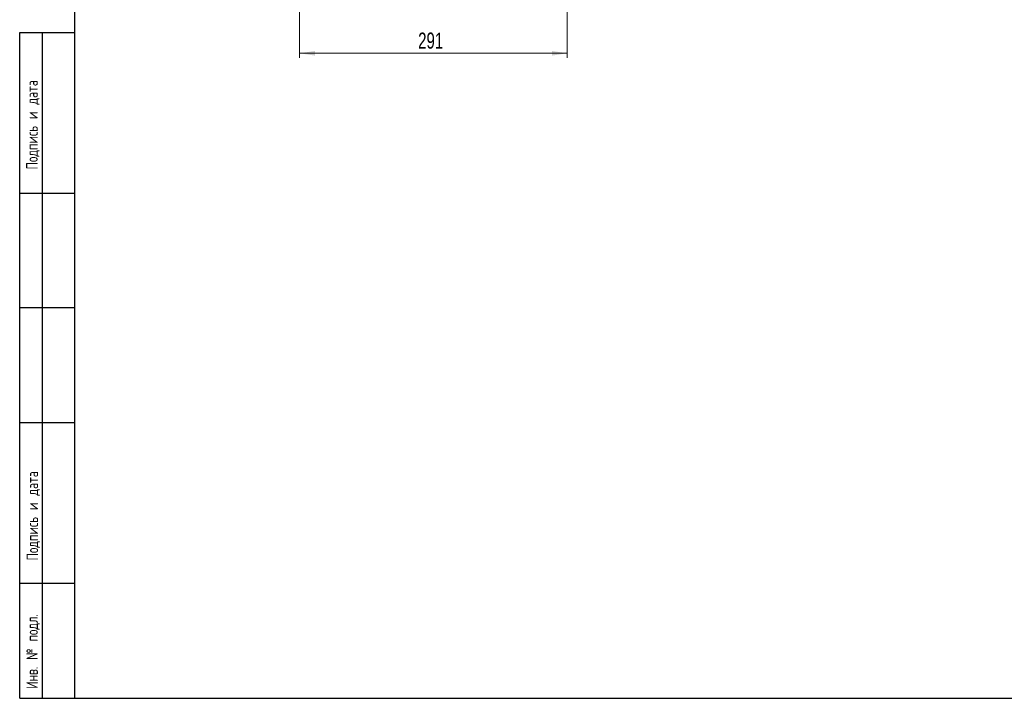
# Model space of a CAD drawing. Header units: millimetres. Extents: x 8 to 415, y 1 to 292.
# Tile 1 of 7: x 8 to 222, y 5 to 153. Entities that reach past the tile are written whole.
import ezdxf

# ---------------------------------------------------------------- set-up
doc = ezdxf.new("R2010")
doc.units = ezdxf.units.MM
doc.styles.add('SLDTEXTSTYLE0', font='TXT', dxfattribs={"width": 0.7, "bigfont": 'bigfont'})
doc.styles.add('SLDTEXTSTYLE1', font='TXT', dxfattribs={"width": 0.7})
doc.dimstyles.new('SLDDIMSTYLE0', dxfattribs={"dimtxt": 3.5, "dimasz": 3.302, "dimexe": 0, "dimexo": 0.0625, "dimgap": 0.875, "dimtad": 2, "dimlfac": 5, "dimrnd": 1e-09, "dimzin": 12, "dimdsep": 46, "dimtxsty": 'SLDTEXTSTYLE1', "dimsah": 1, "dimcen": 0.09, "dimadec": 0, "dimazin": 3, "dimtfac": 1, "dimtdec": 3, "dimtofl": 0, "dimtmove": 0, "dimatfit": 3, "dimfxl": 0, "dimfrac": 2, "dimtolj": 1, "dimtzin": 12, "dimarcsym": 0})

# ---------------------------------------------------------------- blocks, each defined once
blk = doc.blocks.new('_D')
at = {"color": 7, "linetype": 'Continuous', "lineweight": 0}
for p, q in [((68.91, 166.89), (68.91, 144.45)), ((127.11, 166.89), (127.11, 144.45)), ((68.91, 145.45), (127.11, 145.45))]:
    blk.add_line(p, q, dxfattribs=at)
at = {"color": 7, "linetype": 'Continuous', "lineweight": 18}
for points in [[(68.91, 145.45), (72.22, 144.94), (72.22, 145.95)], [(127.11, 145.45), (123.81, 145.95), (123.81, 144.94)]]:
    blk.add_solid(points, dxfattribs=at)
at = {"color": 7, "linetype": 'Continuous', "lineweight": 18, "insert": (94.69, 149.96), "char_height": 3.5, "attachment_point": 1, "style": 'SLDTEXTSTYLE1'}
blk.add_mtext('291', dxfattribs=at)

msp = doc.modelspace()

# ---------------------------------------------------------------- linework, layer by layer
at = {"color": 7, "linetype": 'Continuous', "lineweight": 25}
for p, q in [((20, 5), (20, 292)), ((8, 5), (8, 150.0001)), ((8, 150.0001), (20, 150.0001)), ((12.8784, 150.0001), (12.8784, 5.0001)), ((20, 5), (20, 150.0001)), ((8, 115), (20, 115)), ((20, 90), (8, 90)), ((20, 65), (8, 65)), ((20, 30), (8, 30)), ((8, 5), (20, 5)), ((20, 5), (415, 5))]:
    msp.add_line(p, q, dxfattribs=at)

# ---------------------------------------------------------------- texts
at = {"color": 7, "linetype": 'Continuous', "lineweight": 0, "char_height": 2.5, "attachment_point": 1, "rotation": 90, "style": 'SLDTEXTSTYLE0'}
for s, insert in [('Подпись и дата', (9.4236, 120.1521)), ('Подпись и дата', (9.5139, 35.016)), ('Инв. № подл.', (9.4536, 7.0763))]:
    msp.add_mtext(s, dxfattribs=dict(at, insert=insert))

# ---------------------------------------------------------------- dimensions: what is measured, and where the dimension line sits
at = {"color": 7, "linetype": 'Continuous', "lineweight": 18}
dim = msp.add_linear_dim(base=(127.1143, 145.446), p1=(68.9143, 166.8899), p2=(127.1143, 166.8899), dimstyle='SLDDIMSTYLE0', dxfattribs=at)
dim.commit()
dim.dimension.update_dxf_attribs({"geometry": '_D', "text_midpoint": (98.0143, 145.446), "dimtype": 160})

doc.saveas('drawing.dxf')
